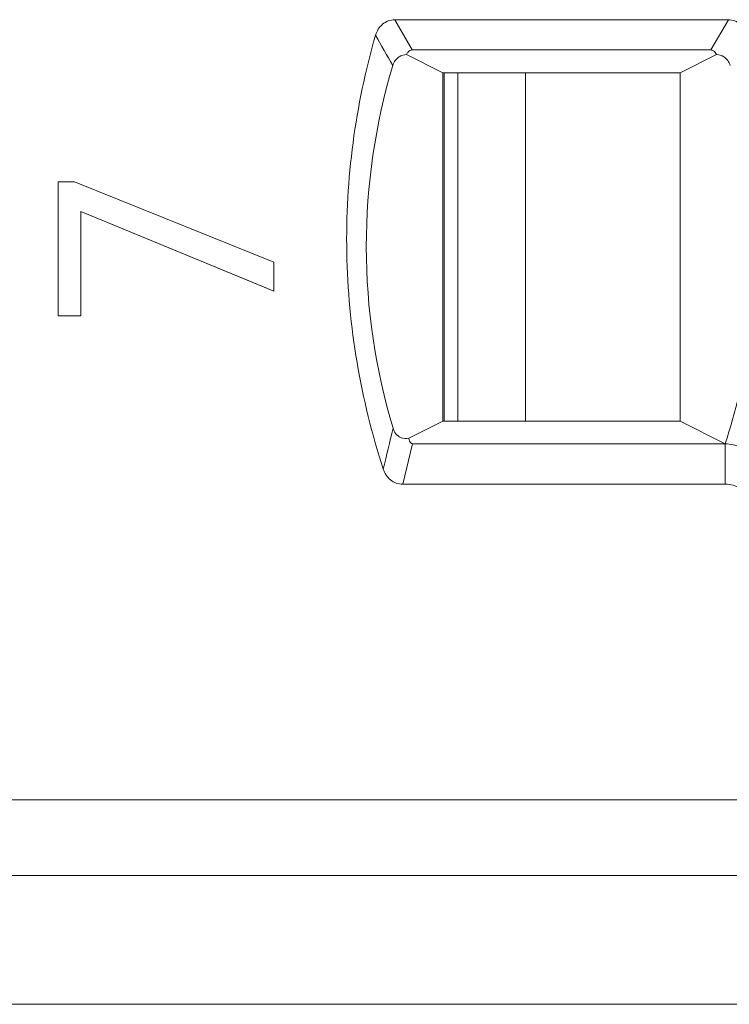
# Model space of a CAD drawing. Header units: inches. Extents: x 830 to 2908, y -1046 to 167.
# Tile 42 of 58: x 2685.05 to 2689.73, y -821.41 to -814.91. Entities that reach past the tile are written whole.
import ezdxf

# ---------------------------------------------------------------- set-up
doc = ezdxf.new("R2010")
doc.units = ezdxf.units.IN
doc.header["$LTSCALE"] = 23.1
doc.header["$MEASUREMENT"] = 0
doc.layers.get('0').update_dxf_attribs({"lineweight": 18})
for name, color, linetype, lineweight in [('1_13', 7, 'Continuous', 18), ('1_54', 7, 'Continuous', 18), ('1_6', 7, 'Continuous', 18)]:
    doc.layers.add(name, color=color, linetype=linetype, lineweight=lineweight)

msp = doc.modelspace()

# ---------------------------------------------------------------- linework, layer by layer
at = {"color": 0, "linetype": 'Continuous', "lineweight": 0}
for p, q in [((2685.3031, -815.9827), (2685.4098, -815.9827)), ((2685.3031, -816.8674), (2685.3031, -815.9827)), ((2686.7253, -816.5143), (2685.4098, -815.9827)), ((2685.4525, -816.1786), (2686.7253, -816.7045)), ((2685.4525, -816.1786), (2685.4525, -816.8674)), ((2686.6581, -816.6768), (2685.4525, -816.1786)), ((2686.7253, -816.5143), (2686.7253, -816.7045)), ((2686.7253, -816.7045), (2686.6581, -816.6768)), ((2685.4525, -816.8674), (2685.3031, -816.8674))]:
    msp.add_line(p, q, dxfattribs=at)
at = {"color": 7, "linetype": 'Continuous', "lineweight": 0}
msp.add_line((2608.0338, -821.4132), (2704.6303, -821.4132), dxfattribs=at)
at = {"layer": '1_13', "color": 7, "linetype": 'Continuous', "lineweight": 0}
for p, q in [((2687.9411, -817.5632), (2687.9411, -815.2632)), ((2688.387, -815.2632), (2688.387, -817.5632))]:
    msp.add_line(p, q, dxfattribs=at)
at = {"layer": '1_54', "color": 7, "linetype": 'Continuous', "lineweight": 0}
msp.add_line((2687.8503, -815.2632), (2687.8503, -817.5632), dxfattribs=at)
at = {"layer": '1_6', "color": 7, "linetype": 'Continuous', "lineweight": 0}
for p, q in [((2687.5241, -814.9132), (2689.7275, -814.9132)), ((2687.6405, -815.1132), (2687.5241, -814.9132)), ((2689.7275, -814.9132), (2689.6108, -815.1132)), ((2687.8429, -815.2632), (2687.6027, -815.1428)), ((2687.6405, -815.1132), (2689.6108, -815.1132)), ((2689.6485, -815.1428), (2689.4083, -815.2632)), ((2687.8429, -815.2632), (2689.4083, -815.2632)), ((2687.8429, -815.2632), (2687.8429, -817.5632)), ((2689.4083, -817.5632), (2689.4083, -815.2632)), ((2687.6184, -817.6765), (2687.8429, -817.5632)), ((2689.4083, -817.5632), (2687.8429, -817.5632)), ((2689.4083, -817.5632), (2689.7056, -817.7132)), ((2687.5769, -817.9799), (2687.6419, -817.7132)), ((2689.7056, -817.7132), (2687.6419, -817.7132)), ((2689.7056, -817.9799), (2689.7056, -817.7132)), ((2689.7056, -817.9799), (2687.5769, -817.9799)), ((2632.4522, -820.0632), (2700.1378, -820.0632)), ((2632.1105, -820.5632), (2701.7285, -820.5632))]:
    msp.add_line(p, q, dxfattribs=at)
for centre, radius, start, end in [((2697.7604, -809.2276), 11.8696, 209.18534, 210.29391), ((2685.7876, -816.4179), 4.1265, 341.70634, 351.00374), ((2784.11, -840.686), 99.3149, 166.564534, 166.724665)]:
    msp.add_arc(centre, radius, start, end, dxfattribs=at)
for points, knots in [([(2687.5241, -814.9132), (2687.4956, -814.9136), (2687.4374, -814.9361), (2687.4057, -814.9882), (2687.3976, -815.0156)], [0, 0, 0, 0, 0.499144, 1, 1, 1, 1]), ([(2689.8533, -815.014), (2689.8449, -814.987), (2689.8132, -814.9358), (2689.7557, -814.9139), (2689.7275, -814.9132)], [0, 0, 0, 0, 0.501026, 1, 1, 1, 1]), ([(2687.3976, -815.0156), (2687.2637, -815.4796), (2687.1342, -816.4531), (2687.2986, -817.4213), (2687.449, -817.8802)], [0, 0, 0, 0, 0.5, 1, 1, 1, 1]), ([(2687.5115, -815.215), (2687.5183, -815.1922), (2687.5444, -815.1548), (2687.5858, -815.1439), (2687.6027, -815.1428)], [0, 0, 0, 0, 0.583737, 1, 1, 1, 1]), ([(2687.6405, -815.1132), (2687.63, -815.1131), (2687.6126, -815.1219), (2687.6051, -815.137), (2687.6027, -815.1428)], [0, 0, 0, 0, 0.625369, 1, 1, 1, 1]), ([(2689.6108, -815.1132), (2689.6176, -815.1132), (2689.6349, -815.1181), (2689.6446, -815.1336), (2689.6485, -815.1428)], [0, 0, 0, 0, 0.40183, 1, 1, 1, 1]), ([(2689.6485, -815.1428), (2689.6655, -815.1438), (2689.7069, -815.155), (2689.7329, -815.1923), (2689.7398, -815.215)], [0, 0, 0, 0, 0.417911, 1, 1, 1, 1]), ([(2687.5131, -817.6102), (2687.3969, -817.2238), (2687.2766, -816.4128), (2687.3959, -815.6016), (2687.5115, -815.215)], [0, 0, 0, 0, 0.5, 1, 1, 1, 1]), ([(2687.6184, -817.6766), (2687.6003, -817.6798), (2687.5518, -817.678), (2687.5206, -817.6355), (2687.5131, -817.6102)], [0, 0, 0, 0, 0.410182, 1, 1, 1, 1]), ([(2687.6184, -817.6765), (2687.6197, -817.6829), (2687.6212, -817.6976), (2687.6333, -817.7121), (2687.6419, -817.7132)], [0, 0, 0, 0, 0.428267, 1, 1, 1, 1]), ([(2689.9608, -818.0001), (2689.9609, -817.9305), (2689.9239, -817.8204), (2689.8122, -817.7307), (2689.7408, -817.7131), (2689.7056, -817.7132)], [0, 0, 0, 0, 0.496875, 0.748597, 1, 1, 1, 1]), ([(2687.449, -817.8802), (2687.4578, -817.9073), (2687.4902, -817.9584), (2687.5485, -817.98), (2687.5769, -817.9799)], [0, 0, 0, 0, 0.50159, 1, 1, 1, 1]), ([(2689.7056, -817.9799), (2689.7408, -817.9798), (2689.8122, -817.9974), (2689.9239, -818.0871), (2689.9609, -818.1972), (2689.9608, -818.2668)], [0, 0, 0, 0, 0.251498, 0.503184, 1, 1, 1, 1])]:
    msp.add_open_spline(points, degree=3, knots=knots, dxfattribs=at)

doc.saveas('drawing.dxf')
